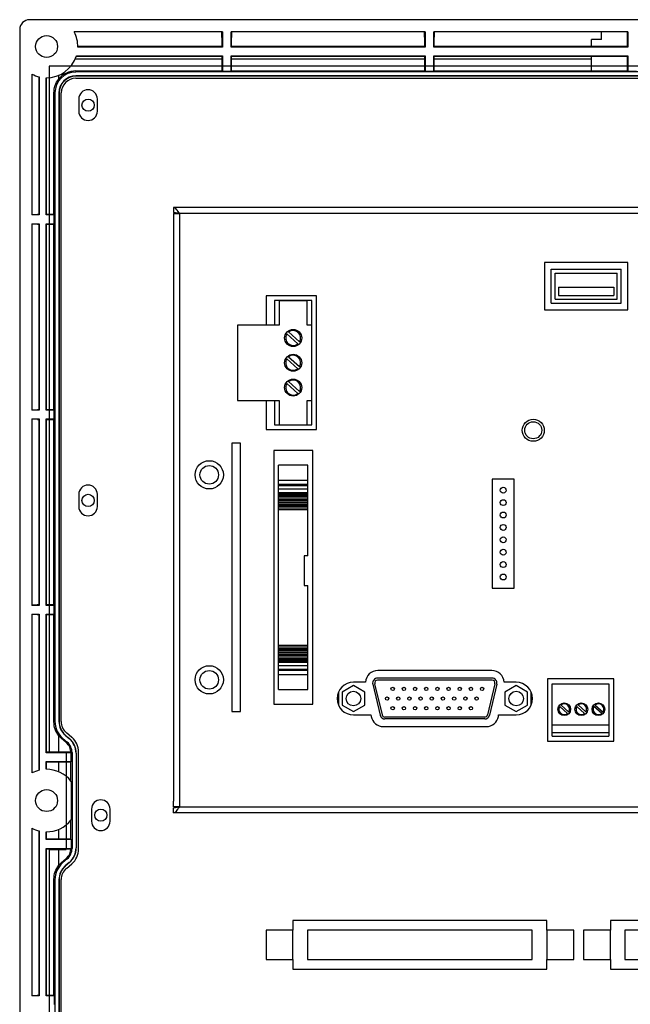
# Model space of a CAD drawing. Header units: millimetres. Extents: x 7320 to 8980, y -2461 to -1618.
# Tile 74 of 92: x 8217 to 8342, y -1974 to -1772. Entities that reach past the tile are written whole.
import ezdxf

# ---------------------------------------------------------------- set-up
doc = ezdxf.new("R2010")
doc.units = ezdxf.units.MM
doc.header["$LTSCALE"] = 3

msp = doc.modelspace()

# ---------------------------------------------------------------- linework, layer by layer
at = {"linetype": 'Continuous', "lineweight": 30}
for p, q in [((8465.23, -1772.12), (8219.23, -1772.12)), ((8217.23, -1774.12), (8217.23, -2090.12)), ((8258.73, -1774.62), (8228.38, -1774.62)), ((8258.64, -1775.74), (8258.65, -1774.62)), ((8258.73, -1774.62), (8258.73, -1777.72)), ((8260.53, -1777.72), (8260.53, -1774.62)), ((8300.23, -1774.62), (8260.53, -1774.62)), ((8260.61, -1774.62), (8260.62, -1775.74)), ((8300.14, -1775.73), (8300.15, -1774.62)), ((8300.23, -1774.62), (8300.23, -1777.72)), ((8302.03, -1777.72), (8302.03, -1774.62)), ((8341.73, -1774.62), (8302.03, -1774.62)), ((8302.11, -1774.62), (8302.12, -1775.73)), ((8336.33, -1776.18), (8336.33, -1774.62)), ((8341.64, -1774.62), (8341.64, -1777.63)), ((8341.73, -1774.62), (8341.73, -1777.72)), ((8258.64, -1775.74), (8258.64, -1777.63)), ((8260.62, -1777.63), (8260.62, -1775.74)), ((8300.14, -1775.73), (8300.14, -1777.63)), ((8302.12, -1777.63), (8302.12, -1775.73)), ((8336.33, -1776.18), (8334.33, -1776.18)), ((8334.33, -1777.63), (8334.33, -1776.18)), ((8258.64, -1777.63), (8229.13, -1777.63)), ((8258.73, -1777.72), (8229.13, -1777.72)), ((8258.64, -1777.63), (8258.73, -1777.72)), ((8260.62, -1777.63), (8260.53, -1777.72)), ((8300.23, -1777.72), (8260.53, -1777.72)), ((8300.14, -1777.63), (8260.62, -1777.63)), ((8300.14, -1777.63), (8300.23, -1777.72)), ((8302.12, -1777.63), (8302.03, -1777.72)), ((8341.73, -1777.72), (8302.03, -1777.72)), ((8341.64, -1777.63), (8302.12, -1777.63)), ((8341.64, -1777.63), (8341.73, -1777.72)), ((8228.62, -1780.12), (8258.64, -1780.12)), ((8228.81, -1779.61), (8258.64, -1779.61)), ((8228.84, -1779.52), (8258.73, -1779.52)), ((8258.64, -1779.61), (8258.73, -1779.52)), ((8258.64, -1779.61), (8258.64, -1782.62)), ((8258.73, -1779.52), (8258.73, -1782.67)), ((8260.53, -1779.52), (8300.23, -1779.52)), ((8260.53, -1782.67), (8260.53, -1779.52)), ((8260.62, -1779.61), (8260.53, -1779.52)), ((8260.62, -1779.61), (8300.14, -1779.61)), ((8260.62, -1782.62), (8260.62, -1779.61)), ((8260.62, -1780.12), (8300.14, -1780.12)), ((8300.14, -1779.61), (8300.23, -1779.52)), ((8300.14, -1779.61), (8300.14, -1782.62)), ((8300.23, -1779.52), (8300.23, -1782.67)), ((8302.03, -1779.52), (8341.73, -1779.52)), ((8302.03, -1782.67), (8302.03, -1779.52)), ((8302.12, -1779.61), (8302.03, -1779.52)), ((8302.12, -1779.61), (8341.64, -1779.61)), ((8302.12, -1782.62), (8302.12, -1779.61)), ((8302.12, -1780.12), (8334.33, -1780.12)), ((8334.33, -1782.62), (8334.33, -1779.61)), ((8341.64, -1779.61), (8341.73, -1779.52)), ((8341.64, -1779.61), (8341.64, -1782.62)), ((8341.73, -1779.52), (8341.73, -1782.67)), ((8219.73, -1783.27), (8219.73, -1812.12)), ((8228.73, -1782.62), (8228.73, -1782.83)), ((8228.73, -1782.62), (8258.64, -1782.62)), ((8455.73, -1782.83), (8228.73, -1782.83)), ((8258.64, -1782.62), (8258.73, -1782.67)), ((8258.73, -1782.67), (8260.53, -1782.67)), ((8260.53, -1782.67), (8260.62, -1782.62)), ((8260.62, -1782.62), (8300.14, -1782.62)), ((8300.14, -1782.62), (8300.23, -1782.67)), ((8300.23, -1782.67), (8302.03, -1782.67)), ((8302.03, -1782.67), (8302.12, -1782.62)), ((8302.12, -1782.62), (8334.33, -1782.62)), ((8334.33, -1782.62), (8341.64, -1782.62)), ((8341.64, -1782.62), (8341.73, -1782.67)), ((8341.73, -1782.67), (8343.53, -1782.67)), ((8221.14, -1783.82), (8221.14, -1812.03)), ((8221.23, -1783.84), (8221.23, -1812.12)), ((8222.63, -1812.12), (8222.63, -1784.02)), ((8222.72, -1812.03), (8222.72, -1784.02)), ((8225.23, -1784.29), (8225.23, -1783.51)), ((8455.73, -1783.65), (8228.73, -1783.65)), ((8228.73, -1783.65), (8228.73, -1783.68)), ((8455.73, -1783.68), (8228.73, -1783.68)), ((8228.73, -1784.12), (8455.73, -1784.12)), ((8224.23, -1787.12), (8224.45, -1787.12)), ((8224.45, -1787.12), (8224.45, -1915.92)), ((8225.26, -1787.12), (8225.26, -1915.92)), ((8225.26, -1787.12), (8225.3, -1787.12)), ((8225.3, -1787.12), (8225.3, -1915.92)), ((8225.73, -1915.93), (8225.73, -1787.12)), ((8229.33, -1788.37), (8229.33, -1790.87)), ((8233.13, -1790.87), (8233.13, -1788.37)), ((8248.73, -1810.62), (8248.73, -1811.62)), ((8435.73, -1810.62), (8248.73, -1810.62)), ((8249.93, -1811.82), (8248.73, -1811.62)), ((8219.73, -1812.04), (8220.86, -1812.03)), ((8221.23, -1812.12), (8219.73, -1812.12)), ((8221.14, -1812.03), (8220.86, -1812.03)), ((8221.14, -1812.03), (8221.23, -1812.12)), ((8222.72, -1812.03), (8222.63, -1812.12)), ((8224.28, -1812.12), (8222.63, -1812.12)), ((8224.24, -1812.03), (8222.72, -1812.03)), ((8224.28, -1812.12), (8224.24, -1812.03)), ((8224.28, -1813.92), (8224.28, -1812.12)), ((8248.73, -1811.82), (8248.73, -1813.02)), ((8248.73, -1811.82), (8249.93, -1811.82)), ((8248.73, -1813.02), (8248.73, -1932.22)), ((8434.53, -1811.82), (8249.93, -1811.82)), ((8249.93, -1811.82), (8249.93, -1933.42)), ((8219.73, -1813.92), (8221.23, -1813.92)), ((8219.73, -1813.92), (8219.73, -1852.12)), ((8220.86, -1814.01), (8219.73, -1814)), ((8220.86, -1814.01), (8221.14, -1814.01)), ((8221.14, -1814.01), (8221.23, -1813.92)), ((8221.14, -1814.01), (8221.14, -1852.03)), ((8221.23, -1813.92), (8221.23, -1852.12)), ((8222.63, -1813.92), (8224.28, -1813.92)), ((8222.63, -1852.12), (8222.63, -1813.92)), ((8222.72, -1814.01), (8222.63, -1813.92)), ((8222.72, -1814.01), (8224.24, -1814.01)), ((8222.72, -1852.03), (8222.72, -1814.01)), ((8224.23, -1852.03), (8224.23, -1814.01)), ((8224.24, -1814.01), (8224.28, -1813.92)), ((8341.78, -1821.87), (8324.68, -1821.87)), ((8324.68, -1821.87), (8324.68, -1831.57)), ((8326.08, -1823.27), (8340.38, -1823.27)), ((8326.08, -1830.17), (8326.08, -1823.27)), ((8340.38, -1830.17), (8340.38, -1823.27)), ((8341.78, -1831.57), (8341.78, -1821.87)), ((8326.88, -1824.07), (8339.58, -1824.07)), ((8326.88, -1829.37), (8326.88, -1824.07)), ((8339.58, -1829.37), (8339.58, -1824.07)), ((8327.57, -1826.9), (8327.57, -1828.62)), ((8327.57, -1826.9), (8338.9, -1826.9)), ((8338.9, -1826.9), (8338.9, -1828.62)), ((8278.03, -1828.72), (8267.73, -1828.72)), ((8267.73, -1828.72), (8267.73, -1834.72)), ((8269.43, -1829.69), (8269.43, -1834.72)), ((8277.03, -1829.69), (8269.43, -1829.69)), ((8270.36, -1829.72), (8270.36, -1834.72)), ((8276.11, -1829.72), (8270.36, -1829.72)), ((8276.11, -1834.72), (8276.11, -1829.72)), ((8277.03, -1834.72), (8277.03, -1829.69)), ((8278.03, -1856.12), (8278.03, -1828.72)), ((8326.88, -1829.37), (8339.58, -1829.37)), ((8327.57, -1828.62), (8338.9, -1828.62)), ((8324.68, -1831.57), (8341.78, -1831.57)), ((8326.08, -1830.17), (8340.38, -1830.17)), ((8261.83, -1834.72), (8261.83, -1850.12)), ((8270.36, -1834.72), (8261.83, -1834.72)), ((8277.03, -1834.72), (8276.11, -1834.72)), ((8277.03, -1850.12), (8277.03, -1834.72)), ((8274.18, -1838.55), (8271.93, -1836.52)), ((8272.3, -1836.11), (8274.55, -1838.13)), ((8274.18, -1843.63), (8271.93, -1841.6)), ((8272.3, -1841.19), (8274.55, -1843.21)), ((8274.18, -1848.71), (8271.93, -1846.68)), ((8272.3, -1846.27), (8274.55, -1848.29)), ((8219.73, -1852.04), (8220.85, -1852.03)), ((8221.14, -1852.03), (8220.85, -1852.03)), ((8221.14, -1852.03), (8221.23, -1852.12)), ((8222.72, -1852.03), (8222.63, -1852.12)), ((8224.24, -1852.03), (8222.72, -1852.03)), ((8224.28, -1852.12), (8224.24, -1852.03)), ((8261.83, -1850.12), (8270.36, -1850.12)), ((8267.73, -1850.12), (8267.73, -1856.12)), ((8269.43, -1850.12), (8269.43, -1855.14)), ((8270.36, -1850.12), (8270.36, -1855.12)), ((8276.11, -1850.12), (8277.03, -1850.12)), ((8276.11, -1855.12), (8276.11, -1850.12)), ((8277.03, -1855.14), (8277.03, -1850.12)), ((8221.23, -1852.12), (8219.73, -1852.12)), ((8219.73, -1853.92), (8221.23, -1853.92)), ((8219.73, -1853.92), (8219.73, -1892.12)), ((8220.85, -1854.01), (8219.73, -1854)), ((8220.85, -1854.01), (8221.14, -1854.01)), ((8221.14, -1854.01), (8221.23, -1853.92)), ((8221.14, -1854.01), (8221.14, -1892.03)), ((8221.23, -1853.92), (8221.23, -1892.12)), ((8224.28, -1852.12), (8222.63, -1852.12)), ((8222.63, -1853.92), (8224.28, -1853.92)), ((8222.63, -1892.12), (8222.63, -1853.92)), ((8222.72, -1854.01), (8222.63, -1853.92)), ((8222.72, -1854.01), (8224.24, -1854.01)), ((8222.72, -1892.03), (8222.72, -1854.01)), ((8224.23, -1892.03), (8224.23, -1854.01)), ((8224.24, -1854.01), (8224.28, -1853.92)), ((8224.28, -1853.92), (8224.28, -1852.12)), ((8269.43, -1855.14), (8277.03, -1855.14)), ((8270.36, -1855.12), (8276.11, -1855.12)), ((8267.73, -1856.12), (8278.03, -1856.12)), ((8262.44, -1858.88), (8260.64, -1858.88)), ((8260.64, -1858.88), (8260.64, -1913.88)), ((8262.44, -1913.88), (8262.44, -1858.88)), ((8277.24, -1860.42), (8269.24, -1860.42)), ((8269.24, -1860.42), (8269.24, -1912.34)), ((8277.24, -1912.34), (8277.24, -1860.42)), ((8276.24, -1863.42), (8270.24, -1863.42)), ((8270.24, -1866.49), (8270.24, -1863.42)), ((8276.24, -1866.49), (8276.24, -1863.42)), ((8270.24, -1866.49), (8276.24, -1866.49)), ((8270.24, -1867.28), (8270.24, -1866.49)), ((8270.24, -1867.28), (8276.24, -1867.28)), ((8270.24, -1867.55), (8270.24, -1867.28)), ((8270.24, -1867.55), (8276.24, -1867.55)), ((8270.24, -1868.28), (8270.24, -1867.55)), ((8276.24, -1867.28), (8276.24, -1866.49)), ((8276.24, -1867.55), (8276.24, -1867.28)), ((8276.24, -1868.28), (8276.24, -1867.55)), ((8318.5, -1866.26), (8313.96, -1866.26)), ((8313.96, -1866.26), (8313.96, -1888.58)), ((8318.5, -1888.58), (8318.5, -1866.26)), ((8229.33, -1869.37), (8229.33, -1871.87)), ((8233.13, -1871.87), (8233.13, -1869.37)), ((8270.24, -1869.02), (8270.24, -1868.26)), ((8270.24, -1868.28), (8276.24, -1868.28)), ((8270.24, -1869.02), (8276.24, -1869.02)), ((8270.24, -1869.2), (8270.24, -1869.02)), ((8270.24, -1869.2), (8276.24, -1869.2)), ((8270.24, -1869.45), (8270.24, -1869.2)), ((8270.24, -1869.45), (8276.24, -1869.45)), ((8270.24, -1869.75), (8270.24, -1869.45)), ((8270.24, -1869.75), (8276.24, -1869.75)), ((8270.24, -1870.07), (8270.24, -1869.75)), ((8270.24, -1870.07), (8276.24, -1870.07)), ((8270.24, -1870.41), (8270.24, -1870.07)), ((8276.24, -1869.02), (8276.24, -1868.26)), ((8276.24, -1869.2), (8276.24, -1869.02)), ((8276.24, -1869.45), (8276.24, -1869.2)), ((8276.24, -1869.75), (8276.24, -1869.45)), ((8276.24, -1870.07), (8276.24, -1869.75)), ((8276.24, -1870.41), (8276.24, -1870.07)), ((8270.24, -1870.41), (8276.24, -1870.41)), ((8270.24, -1870.66), (8270.24, -1870.41)), ((8270.24, -1870.66), (8276.24, -1870.66)), ((8270.24, -1871), (8270.24, -1870.66)), ((8270.24, -1871), (8276.24, -1871)), ((8270.24, -1871.29), (8270.24, -1871)), ((8270.24, -1871.29), (8276.24, -1871.29)), ((8270.24, -1871.59), (8270.24, -1871.29)), ((8270.24, -1871.59), (8276.24, -1871.59)), ((8270.24, -1871.78), (8270.24, -1871.59)), ((8270.24, -1871.78), (8276.24, -1871.78)), ((8270.24, -1872.15), (8270.24, -1871.78)), ((8270.24, -1872.15), (8276.24, -1872.15)), ((8270.24, -1872.48), (8270.24, -1872.15)), ((8276.24, -1870.66), (8276.24, -1870.41)), ((8276.24, -1871), (8276.24, -1870.66)), ((8276.24, -1871.29), (8276.24, -1871)), ((8276.24, -1871.59), (8276.24, -1871.29)), ((8276.24, -1871.78), (8276.24, -1871.59)), ((8276.24, -1872.15), (8276.24, -1871.78)), ((8276.24, -1872.48), (8276.24, -1872.15)), ((8270.24, -1872.48), (8276.24, -1872.48)), ((8270.24, -1900.28), (8270.24, -1872.48)), ((8276.24, -1881.98), (8276.24, -1872.48)), ((8276.24, -1881.98), (8275.46, -1881.98)), ((8275.46, -1881.98), (8275.46, -1888.08)), ((8275.46, -1888.08), (8276.24, -1888.08)), ((8276.24, -1900.28), (8276.24, -1888.08)), ((8313.96, -1888.58), (8318.5, -1888.58)), ((8219.73, -1892.04), (8220.84, -1892.03)), ((8221.23, -1892.12), (8219.73, -1892.12)), ((8221.14, -1892.03), (8220.84, -1892.03)), ((8221.14, -1892.03), (8221.23, -1892.12)), ((8222.72, -1892.03), (8222.63, -1892.12)), ((8224.28, -1892.12), (8222.63, -1892.12)), ((8224.24, -1892.03), (8222.72, -1892.03)), ((8224.28, -1892.12), (8224.24, -1892.03)), ((8224.28, -1893.92), (8224.28, -1892.12)), ((8219.73, -1893.92), (8221.23, -1893.92)), ((8219.73, -1893.92), (8219.73, -1926.46)), ((8220.84, -1894.01), (8219.73, -1894)), ((8220.84, -1894.01), (8221.14, -1894.01)), ((8221.14, -1894.01), (8221.23, -1893.92)), ((8221.14, -1894.01), (8221.14, -1925.92)), ((8221.23, -1893.92), (8221.23, -1925.9)), ((8222.63, -1893.92), (8224.28, -1893.92)), ((8222.63, -1922.32), (8222.63, -1893.92)), ((8222.72, -1894.01), (8222.63, -1893.92)), ((8222.72, -1894.01), (8224.24, -1894.01)), ((8222.72, -1922.23), (8222.72, -1894.01)), ((8224.23, -1916.01), (8224.23, -1894.01)), ((8224.24, -1894.01), (8224.28, -1893.92)), ((8270.24, -1900.28), (8276.24, -1900.28)), ((8270.24, -1900.62), (8270.24, -1900.28)), ((8276.24, -1900.62), (8276.24, -1900.28)), ((8270.24, -1900.62), (8276.24, -1900.62)), ((8270.24, -1900.98), (8270.24, -1900.62)), ((8270.24, -1900.98), (8276.24, -1900.98)), ((8270.24, -1901.18), (8270.24, -1900.98)), ((8270.24, -1901.18), (8276.24, -1901.18)), ((8270.24, -1901.47), (8270.24, -1901.18)), ((8270.24, -1901.47), (8276.24, -1901.47)), ((8270.24, -1901.77), (8270.24, -1901.47)), ((8270.24, -1901.77), (8276.24, -1901.77)), ((8270.24, -1902.1), (8270.24, -1901.77)), ((8270.24, -1902.1), (8276.24, -1902.1)), ((8270.24, -1902.35), (8270.24, -1902.1)), ((8270.24, -1902.35), (8276.24, -1902.35)), ((8270.24, -1902.7), (8270.24, -1902.35)), ((8276.24, -1900.98), (8276.24, -1900.62)), ((8276.24, -1901.18), (8276.24, -1900.98)), ((8276.24, -1901.47), (8276.24, -1901.18)), ((8276.24, -1901.77), (8276.24, -1901.47)), ((8276.24, -1902.1), (8276.24, -1901.77)), ((8276.24, -1902.35), (8276.24, -1902.1)), ((8276.24, -1902.7), (8276.24, -1902.35)), ((8270.24, -1902.7), (8276.24, -1902.7)), ((8270.24, -1903.02), (8270.24, -1902.7)), ((8270.24, -1903.02), (8276.24, -1903.02)), ((8270.24, -1903.31), (8270.24, -1903.02)), ((8270.24, -1903.31), (8276.24, -1903.31)), ((8270.24, -1903.56), (8270.24, -1903.31)), ((8270.24, -1903.56), (8276.24, -1903.56)), ((8270.24, -1903.74), (8270.24, -1903.56)), ((8270.24, -1903.74), (8276.24, -1903.74)), ((8270.24, -1904.51), (8270.24, -1903.74)), ((8276.24, -1904.48), (8270.24, -1904.48)), ((8270.24, -1905.21), (8270.24, -1904.48)), ((8276.24, -1903.02), (8276.24, -1902.7)), ((8276.24, -1903.31), (8276.24, -1903.02)), ((8276.24, -1903.56), (8276.24, -1903.31)), ((8276.24, -1903.74), (8276.24, -1903.56)), ((8276.24, -1904.51), (8276.24, -1903.74)), ((8276.24, -1905.21), (8276.24, -1904.48)), ((8270.24, -1905.21), (8276.24, -1905.21)), ((8270.24, -1905.48), (8270.24, -1905.21)), ((8276.24, -1905.48), (8270.24, -1905.48)), ((8270.24, -1906.28), (8270.24, -1905.48)), ((8270.24, -1909.34), (8270.24, -1906.28)), ((8270.24, -1906.28), (8276.24, -1906.28)), ((8276.24, -1905.48), (8276.24, -1905.21)), ((8276.24, -1906.28), (8276.24, -1905.48)), ((8276.24, -1909.34), (8276.24, -1906.28)), ((8313.91, -1905.47), (8290.55, -1905.47)), ((8288.06, -1907.87), (8285.57, -1907.87)), ((8289.53, -1908.27), (8291.05, -1914.63)), ((8289.91, -1908.18), (8291.44, -1914.54)), ((8313.96, -1907.04), (8290.5, -1907.04)), ((8313.96, -1907.44), (8290.5, -1907.44)), ((8314.55, -1908.18), (8313.03, -1914.54)), ((8314.94, -1908.27), (8313.41, -1914.63)), ((8318.89, -1907.87), (8316.41, -1907.87)), ((8338.88, -1907.17), (8325.28, -1907.17)), ((8325.28, -1907.17), (8325.28, -1919.92)), ((8326.28, -1908.17), (8337.88, -1908.17)), ((8326.28, -1916.57), (8326.28, -1908.17)), ((8337.88, -1908.17), (8337.88, -1916.57)), ((8338.88, -1919.92), (8338.88, -1907.17)), ((8270.24, -1909.34), (8276.24, -1909.34)), ((8282.48, -1909.92), (8282.48, -1912.51)), ((8285.57, -1908.57), (8283.28, -1909.89)), ((8283.28, -1909.89), (8283.28, -1912.54)), ((8287.87, -1909.89), (8285.57, -1908.57)), ((8287.87, -1912.54), (8287.87, -1909.89)), ((8318.89, -1908.57), (8316.6, -1909.89)), ((8316.6, -1909.89), (8316.6, -1912.54)), ((8321.19, -1909.89), (8318.89, -1908.57)), ((8321.18, -1912.54), (8321.19, -1909.89)), ((8321.98, -1912.51), (8321.98, -1909.92)), ((8269.24, -1912.34), (8277.24, -1912.34)), ((8283.28, -1912.54), (8285.57, -1913.87)), ((8285.57, -1913.87), (8287.87, -1912.54)), ((8316.6, -1912.54), (8318.89, -1913.87)), ((8318.89, -1913.87), (8321.18, -1912.54)), ((8328.07, -1912.54), (8329.67, -1913.99)), ((8331.58, -1912.53), (8333.18, -1913.97)), ((8335.07, -1912.54), (8336.67, -1913.99)), ((8260.64, -1913.88), (8262.44, -1913.88)), ((8285.57, -1914.57), (8289.16, -1914.57)), ((8289.16, -1914.57), (8289.22, -1914.9)), ((8315.24, -1914.9), (8315.3, -1914.57)), ((8315.3, -1914.57), (8318.89, -1914.57)), ((8329.41, -1914.28), (8327.8, -1912.83)), ((8332.9, -1914.29), (8331.29, -1912.85)), ((8336.41, -1914.28), (8334.8, -1912.83)), ((8224.23, -1916.01), (8224.45, -1915.92)), ((8225.26, -1915.92), (8225.3, -1915.92)), ((8312.44, -1915), (8292.02, -1915)), ((8312.44, -1915.4), (8292.02, -1915.4)), ((8326.28, -1916.57), (8337.88, -1916.57)), ((8326.28, -1918.16), (8326.28, -1916.57)), ((8337.88, -1916.57), (8337.88, -1918.16)), ((8227.9, -1919.17), (8226.78, -1918.21)), ((8291.68, -1916.97), (8312.78, -1916.97)), ((8326.28, -1918.16), (8337.88, -1918.16)), ((8326.28, -1918.92), (8326.28, -1918.16)), ((8337.88, -1918.16), (8337.88, -1918.92)), ((8225.23, -1918.94), (8225.23, -1918.84)), ((8225.23, -1922.23), (8225.23, -1918.94)), ((8226.02, -1919.33), (8225.8, -1919.43)), ((8226.75, -1920.25), (8225.8, -1919.43)), ((8226.02, -1919.33), (8226.97, -1920.15)), ((8226.55, -1918.71), (8226.57, -1918.69)), ((8226.55, -1918.71), (8227.38, -1919.42)), ((8226.57, -1918.69), (8227.4, -1919.4)), ((8226.75, -1920.25), (8226.97, -1920.15)), ((8227.38, -1919.42), (8227.4, -1919.4)), ((8325.28, -1919.92), (8338.88, -1919.92)), ((8326.28, -1918.92), (8337.88, -1918.92)), ((8222.72, -1922.23), (8222.63, -1922.32)), ((8227.78, -1922.32), (8222.63, -1922.32)), ((8227.73, -1922.23), (8222.72, -1922.23)), ((8227.95, -1922.27), (8227.78, -1922.35)), ((8227.78, -1924.12), (8227.78, -1922.35)), ((8227.95, -1922.27), (8227.95, -1941.96)), ((8228.76, -1922.43), (8228.76, -1941.8)), ((8228.76, -1922.43), (8228.8, -1922.43)), ((8228.8, -1922.43), (8228.8, -1941.8)), ((8229.3, -1942.03), (8229.3, -1922.2)), ((8222.63, -1924.12), (8227.78, -1924.12)), ((8222.63, -1925.72), (8222.63, -1924.12)), ((8222.72, -1924.21), (8222.63, -1924.12)), ((8222.72, -1925.72), (8222.72, -1924.21)), ((8222.72, -1924.21), (8227.74, -1924.21)), ((8225.23, -1926.23), (8225.23, -1924.21)), ((8227.73, -1928.12), (8227.73, -1924.21)), ((8227.74, -1924.21), (8227.78, -1924.12)), ((8227.78, -1928.18), (8227.78, -1936.05)), ((8248.73, -1933.42), (8248.73, -1932.22)), ((8231.93, -1933.87), (8231.93, -1936.37)), ((8235.73, -1936.37), (8235.73, -1933.87)), ((8249.93, -1933.42), (8248.73, -1933.42)), ((8248.73, -1933.62), (8249.93, -1933.42)), ((8248.73, -1934.62), (8248.73, -1933.62)), ((8435.73, -1934.62), (8248.73, -1934.62)), ((8249.93, -1933.42), (8434.53, -1933.42)), ((8227.73, -1940.03), (8227.73, -1936.11)), ((8219.73, -1937.77), (8219.73, -1972.12)), ((8221.14, -1938.32), (8221.14, -1972.03)), ((8221.23, -1938.34), (8221.23, -1972.12)), ((8222.63, -1940.12), (8222.63, -1938.52)), ((8222.72, -1940.03), (8222.72, -1938.52)), ((8225.23, -1940.03), (8225.23, -1938.01)), ((8222.72, -1940.03), (8222.63, -1940.12)), ((8227.78, -1940.12), (8222.63, -1940.12)), ((8227.74, -1940.03), (8222.72, -1940.03)), ((8227.78, -1940.12), (8227.74, -1940.03)), ((8227.78, -1940.12), (8227.78, -1941.89)), ((8222.63, -1941.92), (8227.78, -1941.92)), ((8222.63, -1972.12), (8222.63, -1941.92)), ((8222.72, -1942.01), (8222.63, -1941.92)), ((8222.72, -1942.01), (8227.73, -1942.01)), ((8222.72, -1972.03), (8222.72, -1942.01)), ((8225.23, -1945.3), (8225.23, -1942.01)), ((8227.78, -1941.89), (8227.95, -1941.96)), ((8228.76, -1941.8), (8228.8, -1941.8)), ((8225.8, -1944.81), (8226.75, -1943.99)), ((8225.8, -1944.81), (8226.02, -1944.9)), ((8226.97, -1944.09), (8226.02, -1944.9)), ((8227.38, -1944.81), (8226.55, -1945.52)), ((8227.4, -1944.84), (8226.57, -1945.55)), ((8226.97, -1944.09), (8226.75, -1943.99)), ((8227.38, -1944.81), (8227.4, -1944.84)), ((8225.23, -1945.3), (8225.23, -1945.39)), ((8226.55, -1945.52), (8226.57, -1945.55)), ((8226.78, -1946.03), (8227.9, -1945.07)), ((8224.23, -1972.03), (8224.23, -1948.22)), ((8224.45, -1948.32), (8224.23, -1948.22)), ((8224.45, -1948.32), (8224.45, -2077.12)), ((8225.26, -1948.32), (8225.26, -2077.12)), ((8225.26, -1948.32), (8225.3, -1948.32)), ((8225.3, -1948.32), (8225.3, -2077.12)), ((8225.73, -2077.12), (8225.73, -1948.31)), ((8325.17, -1956.67), (8273.17, -1956.67)), ((8273.17, -1956.67), (8273.17, -1958.67)), ((8325.17, -1958.67), (8325.17, -1956.67)), ((8390.17, -1956.67), (8338.17, -1956.67)), ((8338.17, -1956.67), (8338.17, -1958.67)), ((8267.67, -1958.67), (8267.67, -1964.67)), ((8273.17, -1958.67), (8267.67, -1958.67)), ((8273.17, -1964.67), (8273.17, -1958.67)), ((8276.17, -1958.67), (8276.17, -1964.67)), ((8322.17, -1958.67), (8276.17, -1958.67)), ((8322.17, -1964.67), (8322.17, -1958.67)), ((8325.17, -1958.67), (8325.17, -1964.67)), ((8330.67, -1958.67), (8325.17, -1958.67)), ((8330.67, -1964.67), (8330.67, -1958.67)), ((8332.67, -1958.67), (8332.67, -1964.67)), ((8338.17, -1958.67), (8332.67, -1958.67)), ((8338.17, -1964.67), (8338.17, -1958.67)), ((8341.17, -1958.67), (8341.17, -1964.67)), ((8387.17, -1958.67), (8341.17, -1958.67)), ((8267.67, -1964.67), (8273.17, -1964.67)), ((8273.17, -1964.67), (8273.17, -1966.67)), ((8276.17, -1964.67), (8322.17, -1964.67)), ((8325.17, -1966.67), (8325.17, -1964.67)), ((8325.17, -1964.67), (8330.67, -1964.67)), ((8332.67, -1964.67), (8338.17, -1964.67)), ((8338.17, -1964.67), (8338.17, -1966.67)), ((8341.17, -1964.67), (8387.17, -1964.67)), ((8273.17, -1966.67), (8325.17, -1966.67)), ((8338.17, -1966.67), (8390.17, -1966.67)), ((8219.73, -1972.04), (8220.84, -1972.03)), ((8221.23, -1972.12), (8219.73, -1972.12)), ((8221.14, -1972.03), (8220.84, -1972.03)), ((8221.14, -1972.03), (8221.23, -1972.12)), ((8222.72, -1972.03), (8222.63, -1972.12)), ((8224.28, -1972.12), (8222.63, -1972.12)), ((8224.24, -1972.03), (8222.72, -1972.03)), ((8224.28, -1972.12), (8224.24, -1972.03)), ((8224.28, -1972.12), (8224.28, -1973.92))]:
    msp.add_line(p, q, dxfattribs=at)
at = {"color": 3, "linetype": 'Continuous', "lineweight": 30}
for p, q in [((8461.23, -1781.62), (8223.23, -1781.62)), ((8223.23, -1781.62), (8223.23, -1922.12)), ((8223.23, -1922.12), (8226.73, -1922.12)), ((8226.73, -1922.12), (8226.73, -1942.12)), ((8223.23, -1942.12), (8223.23, -2082.62)), ((8223.23, -1942.12), (8226.73, -1942.12))]:
    msp.add_line(p, q, dxfattribs=at)
at = {"linetype": 'Continuous', "lineweight": 30, "flags": 128}
msp.add_lwpolyline([(8224.23, -1812.03), (8224.23, -1803.66), (8224.23, -1787.12)], dxfattribs=at)
at = {"linetype": 'Continuous', "lineweight": 30}
for centre, radius in [((8222.73, -1777.62), 2.25), ((8231.23, -1789.62), 1.25), ((8273.23, -1837.34), 1.75), ((8273.23, -1842.42), 1.75), ((8273.23, -1847.5), 1.75), ((8322.39, -1856.25), 2.25), ((8322.39, -1856.25), 1.75), ((8256.04, -1865.38), 2.9), ((8256.04, -1865.38), 1.9), ((8316.23, -1868.53), 0.603), ((8231.23, -1870.62), 1.25), ((8316.23, -1871.07), 0.603), ((8316.23, -1873.61), 0.603), ((8316.23, -1876.15), 0.603), ((8316.23, -1878.69), 0.603), ((8316.23, -1881.23), 0.603), ((8316.23, -1883.77), 0.603), ((8316.23, -1886.31), 0.603), ((8256.04, -1907.38), 2.9), ((8256.04, -1907.38), 1.9), ((8285.57, -1911.22), 1.5), ((8293.6, -1909.24), 0.343), ((8295.89, -1909.24), 0.343), ((8298.18, -1909.24), 0.343), ((8300.47, -1909.24), 0.343), ((8302.76, -1909.24), 0.343), ((8305.05, -1909.24), 0.343), ((8307.34, -1909.24), 0.343), ((8309.63, -1909.24), 0.343), ((8311.92, -1909.24), 0.343), ((8318.89, -1911.22), 1.5), ((8292.45, -1911.22), 0.343), ((8294.74, -1911.22), 0.343), ((8297.03, -1911.22), 0.343), ((8299.32, -1911.22), 0.343), ((8301.61, -1911.22), 0.343), ((8303.9, -1911.22), 0.343), ((8306.19, -1911.22), 0.343), ((8308.48, -1911.22), 0.343), ((8310.77, -1911.22), 0.343), ((8328.73, -1913.42), 1.3), ((8332.23, -1913.42), 1.3), ((8335.73, -1913.42), 1.3), ((8293.6, -1913.2), 0.343), ((8295.89, -1913.2), 0.343), ((8298.18, -1913.2), 0.343), ((8300.47, -1913.2), 0.343), ((8302.76, -1913.2), 0.343), ((8305.05, -1913.2), 0.343), ((8307.34, -1913.2), 0.343), ((8309.63, -1913.2), 0.343), ((8222.73, -1932.12), 2.25), ((8233.83, -1935.12), 1.25)]:
    msp.add_circle(centre, radius, dxfattribs=at)
for centre, radius, start, end in [((8219.23, -1774.12), 2, 90, 180), ((8222.73, -1777.62), 6.4, 359.1047, 27.9532), ((8222.73, -1777.62), 6.4, 269.1047, 342.73), ((8222.73, -1777.62), 6.4, 242.0468, 256.4452), ((8228.73, -1787.12), 4.28, 90, 180), ((8228.73, -1787.12), 4.5, 90, 141.0576), ((8228.73, -1787.12), 3.47, 90, 180), ((8228.73, -1787.12), 3.43, 90, 180), ((8228.73, -1787.12), 3, 90, 180), ((8231.23, -1788.37), 1.9, 0, 180), ((8231.23, -1790.87), 1.9, 180, 0), ((8273.23, -1837.34), 1.54, 328.8543, 127.2261), ((8273.23, -1837.34), 1.54, 147.8335, 308.2469), ((8273.23, -1842.42), 1.54, 147.8335, 308.2469), ((8273.23, -1842.42), 1.54, 328.8543, 127.2261), ((8273.23, -1847.5), 1.54, 328.8543, 127.2261), ((8273.23, -1847.5), 1.54, 147.8335, 308.2469), ((8231.23, -1869.37), 1.9, 0, 180), ((8231.23, -1871.87), 1.9, 180, 0), ((8290.55, -1907.97), 2.5, 90, 177.7076), ((8313.91, -1907.97), 2.5, 2.2924, 90), ((8285.57, -1911.22), 3.35, 90, 270), ((8290.5, -1908.04), 1, 89.9771, 193.4771), ((8290.5, -1908.04), 0.6, 89.9695, 193.4847), ((8313.96, -1908.04), 1, 346.5229, 90), ((8313.96, -1908.04), 0.6, 346.5153, 90), ((8318.89, -1911.22), 3.35, 270, 90), ((8328.73, -1913.42), 1.1, 328.8543, 127.2261), ((8332.23, -1913.42), 1.1, 329.9508, 126.1296), ((8335.73, -1913.42), 1.1, 328.8543, 127.2261), ((8292.02, -1914.4), 0.601, 193.4847, 269.9695), ((8312.44, -1914.4), 0.601, 270.0305, 346.5153), ((8328.73, -1913.42), 1.1, 147.8335, 308.2469), ((8332.23, -1913.42), 1.1, 148.824, 307.2564), ((8335.73, -1913.42), 1.1, 147.8335, 308.2469), ((8228.95, -1915.92), 3.68, 180, 229.3987), ((8228.95, -1915.92), 3.65, 180, 229.3987), ((8228.73, -1915.93), 3, 180, 229.3987), ((8291.68, -1914.47), 2.5, 189.8658, 270), ((8292.02, -1914.4), 1, 193.4771, 269.9771), ((8312.44, -1914.4), 1, 270.0229, 346.5229), ((8312.78, -1914.47), 2.5, 270, 350.1342), ((8224.8, -1922.43), 3.97, 0, 49.3987), ((8224.8, -1922.43), 4, 0, 49.3987), ((8225.3, -1922.2), 4, 0, 49.3987), ((8222.73, -1932.12), 6.4, 103.5548, 117.9532), ((8222.73, -1932.12), 6.4, 37.9312, 90.8953), ((8233.83, -1933.87), 1.9, 0, 180), ((8222.73, -1932.12), 6.4, 269.1047, 322.0688), ((8233.83, -1936.37), 1.9, 180, 0), ((8222.73, -1932.12), 6.4, 242.0468, 256.4452), ((8224.8, -1941.8), 3.97, 310.6013, 0), ((8224.8, -1941.8), 4, 310.6013, 0), ((8225.3, -1942.03), 4, 310.6013, 0), ((8228.95, -1948.32), 3.68, 130.6013, 180), ((8228.95, -1948.32), 3.65, 130.6013, 180), ((8228.73, -1948.31), 3, 130.6013, 180)]:
    msp.add_arc(centre, radius, start, end, dxfattribs=at)
for centre, major_axis, ratio, start_param, end_param in [((8228.95, -1915.92), (4.09, 1.88), 0.999954, 2.710525, 3.57266), ((8228.73, -1916.01), (4.09, 1.88), 0.999954, 3.390186, 3.57266), ((8224.93, -1922.37), (-2.54, -1.17), 0.999954, 2.710525, 3.57266), ((8225.15, -1922.27), (-2.54, -1.17), 0.999954, 2.710525, 3.57266), ((8224.99, -1922.34), (2.89, -1.43), 0.611877, 0.691381, 0.729738), ((8224.98, -1922.35), (-2.54, -1.17), 0.999954, 2.710525, 2.721795), ((8224.93, -1941.86), (-2.54, 1.17), 0.999954, 2.710525, 3.57266), ((8225.15, -1941.96), (-2.54, 1.17), 0.999954, 2.710525, 3.57266), ((8224.99, -1941.89), (2.89, 1.43), 0.611877, 5.553447, 5.591804), ((8224.98, -1941.89), (-2.54, 1.17), 0.999954, 3.56139, 3.57266), ((8228.73, -1948.22), (4.09, -1.88), 0.999954, 2.710525, 2.892999), ((8228.95, -1948.32), (4.09, -1.88), 0.999954, 2.710525, 3.57266)]:
    msp.add_ellipse(centre, major_axis=major_axis, ratio=ratio, start_param=start_param, end_param=end_param, dxfattribs=at)
for points, knots in [([(8224.23, -1787.12), (8224.28, -1786.61), (8224.38, -1785.6), (8224.91, -1784.69), (8225.23, -1784.3), (8225.23, -1784.29)], [0, 0, 0, 0, 0.496292, 0.992577, 1, 1, 1, 1]), ([(8249.93, -1811.82), (8249.84, -1811.67), (8249.65, -1811.37), (8249.35, -1810.97), (8249.04, -1810.68), (8248.84, -1810.64), (8248.73, -1810.62)], [0, 0, 0, 0, 0.229342, 0.484175, 0.739075, 1, 1, 1, 1]), ([(8225.23, -1918.84), (8224.94, -1918.42), (8224.37, -1917.56), (8224.28, -1916.53), (8224.23, -1916.01)], [0, 0, 0, 0, 0.496166, 1, 1, 1, 1]), ([(8248.73, -1934.62), (8248.82, -1934.6), (8249.02, -1934.57), (8249.31, -1934.31), (8249.62, -1933.91), (8249.83, -1933.58), (8249.93, -1933.42)], [0, 0, 0, 0, 0.229348, 0.484176, 0.739076, 1, 1, 1, 1]), ([(8224.23, -1948.22), (8224.28, -1947.71), (8224.37, -1946.68), (8224.94, -1945.83), (8225.23, -1945.39)], [0, 0, 0, 0, 0.496353, 1, 1, 1, 1])]:
    msp.add_open_spline(points, degree=3, knots=knots, dxfattribs=at)

doc.saveas('drawing.dxf')
